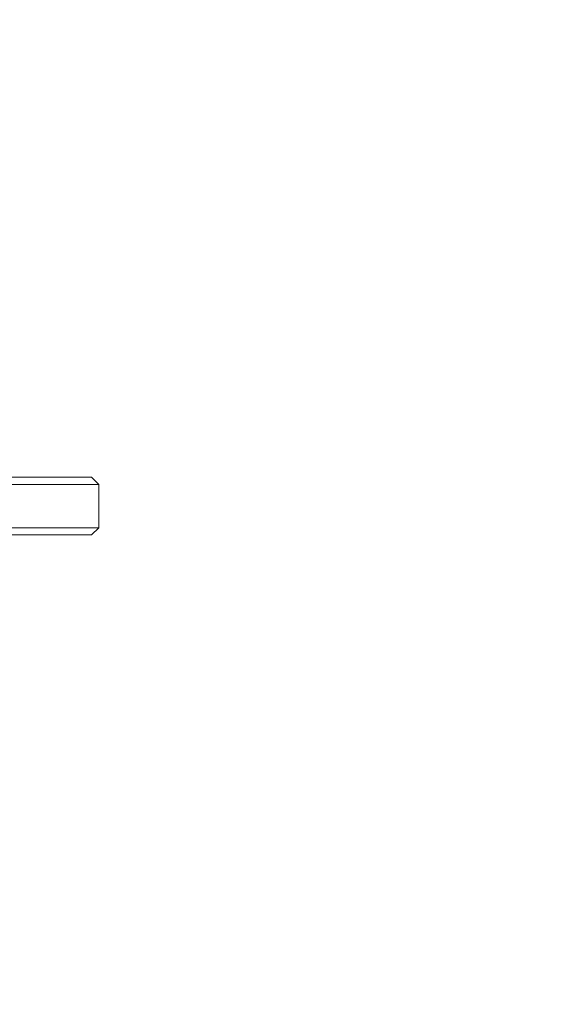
# Model space of a CAD drawing. Header units: millimetres. Extents: x -1114 to 1396, y -630 to 631.
# Tile 102 of 256: x -403 to -366, y -254 to -186. Entities that reach past the tile are written whole.
import ezdxf

# ---------------------------------------------------------------- set-up
doc = ezdxf.new("R2010")
doc.units = ezdxf.units.MM
doc.header["$MEASUREMENT"] = 0

msp = doc.modelspace()

# ---------------------------------------------------------------- linework, layer by layer
at = {"lineweight": 18}
msp.add_open_spline([(1038.9843, -629.7647), (1038.9843, -629.7647), (-1111.4882, -629.7647), (-1111.4882, -629.7647), (-1111.4882, -629.7647), (-1111.4882, -629.7647), (-1111.4882, 630.7883), (-1111.4882, 630.7883), (-1111.4882, 630.7883), (-1111.4882, 630.7883), (1038.9843, 630.7883), (1038.9843, 630.7883)], degree=3, knots=[0, 0, 0, 0, 0.3333333, 0.3333333, 0.3333333, 0.3333333, 0.6666667, 0.6666667, 0.6666667, 0.6666667, 1, 1, 1, 1], dxfattribs=at)
for points in [[(-400.4154, -217.8877), (-400.4154, -217.8877), (-407.4153, -217.8877), (-407.4153, -217.8877)], [(-397.9154, -217.8877), (-397.9154, -217.8877), (-400.4154, -217.8877), (-400.4154, -217.8877)], [(-397.9154, -217.8877), (-397.9154, -217.8877), (-397.4154, -218.3877), (-397.4154, -218.3877)], [(-397.9154, -217.8877), (-397.9154, -217.8877), (-397.4154, -218.3877), (-397.4154, -218.3877)], [(-406.9154, -218.3877), (-406.9154, -218.3877), (-400.4154, -218.3877), (-400.4154, -218.3877)], [(-397.4154, -218.3877), (-397.4154, -218.3877), (-400.4154, -218.3877), (-400.4154, -218.3877)], [(-397.4154, -221.3877), (-397.4154, -221.3877), (-397.4154, -218.3877), (-397.4154, -218.3877)], [(-397.4154, -221.3877), (-397.4154, -221.3877), (-397.4154, -218.3877), (-397.4154, -218.3877)], [(-400.4154, -221.3877), (-400.4154, -221.3877), (-406.9154, -221.3877), (-406.9154, -221.3877)], [(-397.4154, -221.3877), (-397.4154, -221.3877), (-400.4154, -221.3877), (-400.4154, -221.3877)], [(-397.4154, -221.3877), (-397.4154, -221.3877), (-397.9154, -221.8877), (-397.9154, -221.8877)], [(-397.9154, -221.8877), (-397.9154, -221.8877), (-397.4154, -221.3877), (-397.4154, -221.3877)], [(-406.9154, -221.8877), (-406.9154, -221.8877), (-400.4154, -221.8877), (-400.4154, -221.8877)], [(-397.9154, -221.8877), (-397.9154, -221.8877), (-400.4154, -221.8877), (-400.4154, -221.8877)]]:
    msp.add_open_spline(points, degree=3, dxfattribs=at)

doc.saveas('drawing.dxf')
